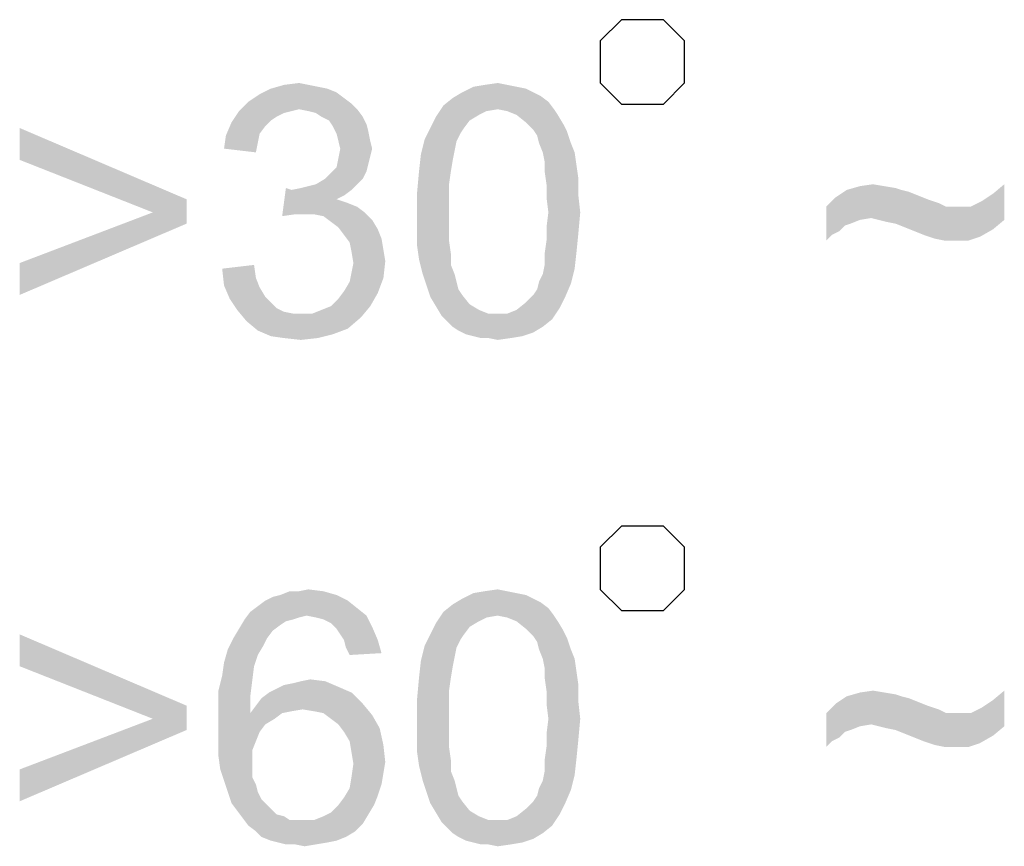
# Model space of a CAD drawing. Extents: x 0 to 1189, y 0 to 841.
# Tile 100 of 125: x 1150 to 1159, y 46 to 53. Entities that reach past the tile are written whole.
import ezdxf

# ---------------------------------------------------------------- set-up
doc = ezdxf.new("R2010")
doc.units = 0
doc.header["$LTSCALE"] = 65.395
doc.header["$MEASUREMENT"] = 0
doc.layers.get('0').update_dxf_attribs({"linetype": 'CONTINUOUS'})

msp = doc.modelspace()

# ---------------------------------------------------------------- linework, layer by layer
at = {"linetype": 'Continuous'}
for points in [[(1155.009, 53.03333), (1155.009, 52.65), (1155.20066, 52.45834), (1155.58398, 52.45834), (1155.77564, 52.65), (1155.77564, 53.03333), (1155.58398, 53.225), (1155.20066, 53.225), (1155.009, 53.03333)], [(1155.009, 48.43333), (1155.009, 48.05), (1155.20066, 47.85834), (1155.58398, 47.85834), (1155.77564, 48.05), (1155.77564, 48.43333), (1155.58398, 48.625), (1155.20066, 48.625), (1155.009, 48.43333)]]:
    msp.add_lwpolyline(points, dxfattribs=at)
for points in [[(1152.35657, 52.63296), (1152.44176, 52.61593), (1152.01583, 52.59889)], [(1152.35657, 52.63296), (1152.01583, 52.59889), (1152.13509, 52.63296)], [(1152.01583, 52.59889), (1152.44176, 52.61593), (1152.52694, 52.59889)], [(1152.13509, 52.63296), (1152.27139, 52.65), (1152.35657, 52.63296)], [(1154.24769, 52.61593), (1154.33287, 52.59889), (1153.75361, 52.56481)], [(1154.24769, 52.61593), (1153.75361, 52.56481), (1153.85583, 52.61593)], [(1154.1625, 52.63296), (1153.85583, 52.61593), (1153.95806, 52.63296)], [(1153.85583, 52.61593), (1154.1625, 52.63296), (1154.24769, 52.61593)], [(1153.95806, 52.63296), (1154.07731, 52.65), (1154.1625, 52.63296)], [(1152.68028, 52.5137), (1151.81139, 52.47963), (1151.91361, 52.54778)], [(1152.52694, 52.59889), (1152.61213, 52.56481), (1151.91361, 52.54778)], [(1152.52694, 52.59889), (1151.91361, 52.54778), (1152.01583, 52.59889)], [(1151.91361, 52.54778), (1152.61213, 52.56481), (1152.68028, 52.5137)], [(1154.40102, 52.56481), (1154.46917, 52.53074), (1153.66843, 52.5137)], [(1154.40102, 52.56481), (1153.66843, 52.5137), (1153.75361, 52.56481)], [(1153.66843, 52.5137), (1154.46917, 52.53074), (1154.53731, 52.47963)], [(1153.75361, 52.56481), (1154.33287, 52.59889), (1154.40102, 52.56481)], [(1152.74843, 52.46259), (1151.7262, 52.39444), (1151.81139, 52.47963)], [(1152.74843, 52.46259), (1152.27139, 52.41148), (1151.7262, 52.39444)], [(1151.81139, 52.47963), (1152.68028, 52.5137), (1152.74843, 52.46259)], [(1152.27139, 52.41148), (1152.74843, 52.46259), (1152.79954, 52.41148)], [(1154.07731, 52.41148), (1153.51509, 52.34333), (1153.58324, 52.44556)], [(1154.53731, 52.47963), (1153.58324, 52.44556), (1153.66843, 52.5137)], [(1154.07731, 52.41148), (1153.58324, 52.44556), (1154.53731, 52.47963)], [(1154.07731, 52.41148), (1154.53731, 52.47963), (1154.58843, 52.41148)], [(1152.20324, 52.39444), (1152.13509, 52.37741), (1151.65806, 52.29222)], [(1152.20324, 52.39444), (1151.65806, 52.29222), (1151.7262, 52.39444)], [(1152.13509, 52.37741), (1152.06694, 52.34333), (1151.65806, 52.29222)], [(1151.7262, 52.39444), (1152.27139, 52.41148), (1152.20324, 52.39444)], [(1152.79954, 52.41148), (1152.35657, 52.39444), (1152.27139, 52.41148)], [(1152.42472, 52.37741), (1152.35657, 52.39444), (1152.79954, 52.41148)], [(1152.47583, 52.34333), (1152.42472, 52.37741), (1152.79954, 52.41148)], [(1152.47583, 52.34333), (1152.79954, 52.41148), (1152.85065, 52.34333)], [(1154.07731, 52.41148), (1153.97509, 52.39444), (1153.51509, 52.34333)], [(1153.97509, 52.39444), (1153.90694, 52.36037), (1153.51509, 52.34333)], [(1153.51509, 52.34333), (1153.90694, 52.36037), (1153.82176, 52.30926)], [(1154.58843, 52.41148), (1154.1625, 52.39444), (1154.07731, 52.41148)], [(1154.24769, 52.36037), (1154.1625, 52.39444), (1154.58843, 52.41148)], [(1154.24769, 52.36037), (1154.58843, 52.41148), (1154.6225, 52.36037)], [(1154.6225, 52.36037), (1154.33287, 52.29222), (1154.24769, 52.36037)], [(1154.33287, 52.29222), (1154.6225, 52.36037), (1154.67361, 52.27519)], [(1151.96472, 52.25815), (1151.60694, 52.17296), (1151.65806, 52.29222)], [(1151.96472, 52.25815), (1151.91361, 52.19), (1151.60694, 52.17296)], [(1152.06694, 52.34333), (1152.01583, 52.30926), (1151.65806, 52.29222)], [(1151.65806, 52.29222), (1152.01583, 52.30926), (1151.96472, 52.25815)], [(1152.85065, 52.34333), (1152.54398, 52.30926), (1152.47583, 52.34333)], [(1152.54398, 52.30926), (1152.85065, 52.34333), (1152.88472, 52.27519)], [(1152.88472, 52.27519), (1152.57806, 52.25815), (1152.54398, 52.30926)], [(1152.57806, 52.25815), (1152.88472, 52.27519), (1152.90176, 52.20704)], [(1152.90176, 52.20704), (1152.61213, 52.19), (1152.57806, 52.25815)], [(1153.82176, 52.30926), (1153.46398, 52.24111), (1153.51509, 52.34333)], [(1153.46398, 52.24111), (1153.82176, 52.30926), (1153.77065, 52.24111)], [(1154.67361, 52.27519), (1154.40102, 52.22407), (1154.33287, 52.29222)], [(1154.40102, 52.22407), (1154.67361, 52.27519), (1154.70769, 52.20704)], [(1149.73287, 51.95148), (1149.73287, 52.24111), (1151.24917, 51.5937)], [(1151.89657, 52.10481), (1151.58991, 52.0537), (1151.60694, 52.17296)], [(1151.60694, 52.17296), (1151.91361, 52.19), (1151.89657, 52.10481)], [(1152.62917, 52.12185), (1152.61213, 52.19), (1152.90176, 52.20704)], [(1152.62917, 52.12185), (1152.90176, 52.20704), (1152.9188, 52.12185)], [(1153.77065, 52.24111), (1153.73657, 52.19), (1153.41287, 52.13889)], [(1153.77065, 52.24111), (1153.41287, 52.13889), (1153.46398, 52.24111)], [(1153.41287, 52.13889), (1153.73657, 52.19), (1153.7025, 52.12185)], [(1154.70769, 52.20704), (1154.43509, 52.17296), (1154.40102, 52.22407)], [(1154.45213, 52.10482), (1154.43509, 52.17296), (1154.70769, 52.20704)], [(1154.45213, 52.10482), (1154.70769, 52.20704), (1154.74176, 52.10482)], [(1151.58991, 52.0537), (1151.89657, 52.10481), (1151.87954, 52.01963)], [(1152.9188, 52.12185), (1152.6462, 52.0537), (1152.62917, 52.12185)], [(1152.6462, 52.0537), (1152.9188, 52.12185), (1152.93583, 52.0537)], [(1153.7025, 52.12185), (1153.3788, 52.00259), (1153.41287, 52.13889)], [(1153.7025, 52.12185), (1153.68546, 52.03667), (1153.3788, 52.00259)], [(1154.74176, 52.10482), (1154.4862, 52.01963), (1154.45213, 52.10482)], [(1154.4862, 52.01963), (1154.74176, 52.10482), (1154.77583, 52.01963)], [(1152.93583, 52.0537), (1152.9188, 51.98556), (1152.62917, 51.96852)], [(1152.93583, 52.0537), (1152.62917, 51.96852), (1152.6462, 52.0537)], [(1152.62917, 51.96852), (1152.9188, 51.98556), (1152.90176, 51.91741)], [(1153.66843, 51.95148), (1153.36176, 51.84926), (1153.3788, 52.00259)], [(1153.3788, 52.00259), (1153.68546, 52.03667), (1153.66843, 51.95148)], [(1154.77583, 52.01963), (1154.50324, 51.93444), (1154.4862, 52.01963)], [(1154.50324, 51.93444), (1154.77583, 52.01963), (1154.79287, 51.90037)], [(1151.24917, 51.5937), (1150.9425, 51.47444), (1149.73287, 51.95148)], [(1152.90176, 51.91741), (1152.61213, 51.88333), (1152.62917, 51.96852)], [(1152.61213, 51.88333), (1152.90176, 51.91741), (1152.88472, 51.84926)], [(1153.36176, 51.84926), (1153.66843, 51.95148), (1153.65139, 51.84926)], [(1154.79287, 51.90037), (1154.50324, 51.84926), (1154.50324, 51.93444)], [(1154.50324, 51.84926), (1154.79287, 51.90037), (1154.80991, 51.78111)], [(1152.50991, 51.78111), (1152.56102, 51.83222), (1152.88472, 51.84926)], [(1152.50991, 51.78111), (1152.88472, 51.84926), (1152.85065, 51.78111)], [(1152.88472, 51.84926), (1152.56102, 51.83222), (1152.61213, 51.88333)], [(1153.65139, 51.84926), (1153.63435, 51.73), (1153.34472, 51.66185)], [(1153.65139, 51.84926), (1153.34472, 51.66185), (1153.36176, 51.84926)], [(1154.80991, 51.78111), (1154.52028, 51.73), (1154.50324, 51.84926)], [(1152.20324, 51.67889), (1152.28843, 51.69593), (1152.79954, 51.73)], [(1152.20324, 51.67889), (1152.79954, 51.73), (1152.74843, 51.67889)], [(1152.28843, 51.69593), (1152.35657, 51.71296), (1152.79954, 51.73)], [(1152.79954, 51.73), (1152.35657, 51.71296), (1152.42472, 51.73)], [(1152.85065, 51.78111), (1152.42472, 51.73), (1152.50991, 51.78111)], [(1152.42472, 51.73), (1152.85065, 51.78111), (1152.79954, 51.73)], [(1153.34472, 51.66185), (1153.63435, 51.73), (1153.63435, 51.61074)], [(1154.52028, 51.73), (1154.80991, 51.78111), (1154.80991, 51.62778)], [(1154.80991, 51.62778), (1154.52028, 51.61074), (1154.52028, 51.73)], [(1157.3686, 51.71296), (1157.48786, 51.73), (1157.59008, 51.71296)], [(1158.57823, 51.64481), (1158.68045, 51.73), (1158.68045, 51.4063)], [(1152.20324, 51.67889), (1152.11806, 51.44037), (1152.15213, 51.69593)], [(1152.74843, 51.67889), (1152.68028, 51.62778), (1152.11806, 51.44037)], [(1152.20324, 51.67889), (1152.74843, 51.67889), (1152.11806, 51.44037)], [(1152.68028, 51.62778), (1152.61213, 51.5937), (1152.11806, 51.44037)], [(1153.63435, 51.61074), (1153.34472, 51.47444), (1153.34472, 51.66185)], [(1154.53731, 51.47444), (1154.52028, 51.61074), (1154.80991, 51.62778)], [(1154.53731, 51.47444), (1154.80991, 51.62778), (1154.82694, 51.47444)], [(1157.74341, 51.67889), (1157.81156, 51.66185), (1157.14712, 51.61074)], [(1157.74341, 51.67889), (1157.14712, 51.61074), (1157.24934, 51.67889)], [(1157.81156, 51.66185), (1157.89675, 51.62778), (1157.14712, 51.61074)], [(1157.14712, 51.61074), (1157.89675, 51.62778), (1157.98193, 51.5937)], [(1157.59008, 51.71296), (1157.6923, 51.69593), (1157.24934, 51.67889)], [(1157.59008, 51.71296), (1157.24934, 51.67889), (1157.3686, 51.71296)], [(1157.24934, 51.67889), (1157.6923, 51.69593), (1157.74341, 51.67889)], [(1158.68045, 51.4063), (1158.47601, 51.57667), (1158.57823, 51.64481)], [(1150.9425, 51.47444), (1151.24917, 51.5937), (1151.24917, 51.37222)], [(1152.61213, 51.5937), (1152.71435, 51.55963), (1152.11806, 51.44037)], [(1152.71435, 51.55963), (1152.23731, 51.45741), (1152.11806, 51.44037)], [(1152.71435, 51.55963), (1152.79954, 51.52556), (1152.23731, 51.45741)], [(1153.34472, 51.47444), (1153.63435, 51.61074), (1153.63435, 51.47444)], [(1157.98193, 51.5937), (1157.06193, 51.52556), (1157.14712, 51.61074)], [(1157.98193, 51.5937), (1158.03304, 51.57667), (1157.06193, 51.52556)], [(1158.03304, 51.57667), (1158.08415, 51.55963), (1157.06193, 51.52556)], [(1158.08415, 51.55963), (1158.11823, 51.54259), (1157.06193, 51.52556)], [(1157.06193, 51.52556), (1158.11823, 51.54259), (1158.1523, 51.52556)], [(1158.68045, 51.4063), (1158.37378, 51.52556), (1158.47601, 51.57667)], [(1151.24917, 51.37222), (1149.73287, 51.01444), (1150.9425, 51.47444)], [(1152.79954, 51.52556), (1152.86769, 51.47444), (1152.23731, 51.45741)], [(1152.3225, 51.45741), (1152.23731, 51.45741), (1152.86769, 51.47444)], [(1152.40769, 51.45741), (1152.3225, 51.45741), (1152.86769, 51.47444)], [(1152.49287, 51.44037), (1152.40769, 51.45741), (1152.86769, 51.47444)], [(1152.49287, 51.44037), (1152.86769, 51.47444), (1152.93583, 51.4063)], [(1153.63435, 51.47444), (1153.63435, 51.33815), (1153.34472, 51.32111)], [(1153.63435, 51.47444), (1153.34472, 51.32111), (1153.34472, 51.47444)], [(1154.82694, 51.47444), (1154.52028, 51.33815), (1154.53731, 51.47444)], [(1154.52028, 51.33815), (1154.82694, 51.47444), (1154.80991, 51.28704)], [(1157.06193, 51.52556), (1158.1523, 51.52556), (1157.47082, 51.42333)], [(1157.06193, 51.52556), (1157.47082, 51.42333), (1157.3686, 51.4063)], [(1157.06193, 51.52556), (1157.3686, 51.4063), (1157.2323, 51.35519)], [(1157.06193, 51.52556), (1157.2323, 51.35519), (1157.11304, 51.27)], [(1157.11304, 51.27), (1157.06193, 51.21889), (1157.06193, 51.52556)], [(1157.53897, 51.4063), (1157.47082, 51.42333), (1158.37378, 51.52556)], [(1158.27156, 51.52556), (1158.37378, 51.52556), (1157.47082, 51.42333)], [(1158.1523, 51.52556), (1158.27156, 51.52556), (1157.47082, 51.42333)], [(1158.68045, 51.4063), (1157.53897, 51.4063), (1158.37378, 51.52556)], [(1149.73287, 51.01444), (1151.24917, 51.37222), (1149.73287, 50.72481)], [(1152.93583, 51.4063), (1152.56102, 51.38926), (1152.49287, 51.44037)], [(1152.62917, 51.33815), (1152.56102, 51.38926), (1152.93583, 51.4063)], [(1152.62917, 51.33815), (1152.93583, 51.4063), (1152.98694, 51.32111)], [(1157.3686, 51.4063), (1157.28341, 51.37222), (1157.2323, 51.35519)], [(1158.68045, 51.4063), (1157.60712, 51.38926), (1157.53897, 51.4063)], [(1157.6923, 51.37222), (1157.60712, 51.38926), (1158.68045, 51.4063)], [(1157.77749, 51.33815), (1157.6923, 51.37222), (1158.68045, 51.4063)], [(1157.77749, 51.33815), (1158.68045, 51.4063), (1158.57823, 51.32111)], [(1152.98694, 51.32111), (1152.68028, 51.27), (1152.62917, 51.33815)], [(1152.68028, 51.27), (1152.98694, 51.32111), (1153.02102, 51.23593)], [(1153.02102, 51.23593), (1152.73139, 51.20185), (1152.68028, 51.27)], [(1153.34472, 51.32111), (1153.63435, 51.33815), (1153.63435, 51.21889)], [(1153.63435, 51.21889), (1153.34472, 51.16778), (1153.34472, 51.32111)], [(1154.80991, 51.28704), (1154.52028, 51.21889), (1154.52028, 51.33815)], [(1154.52028, 51.21889), (1154.80991, 51.28704), (1154.79287, 51.11667)], [(1157.2323, 51.35519), (1157.18119, 51.30407), (1157.11304, 51.27)], [(1158.57823, 51.32111), (1157.86267, 51.30407), (1157.77749, 51.33815)], [(1157.94786, 51.27), (1157.86267, 51.30407), (1158.57823, 51.32111)], [(1157.99897, 51.25296), (1157.94786, 51.27), (1158.57823, 51.32111)], [(1157.99897, 51.25296), (1158.57823, 51.32111), (1158.45897, 51.25296)], [(1152.73139, 51.20185), (1153.02102, 51.23593), (1153.03806, 51.1337)], [(1153.03806, 51.1337), (1152.74843, 51.11667), (1152.73139, 51.20185)], [(1153.34472, 51.16778), (1153.63435, 51.21889), (1153.65139, 51.09963)], [(1154.79287, 51.11667), (1154.50324, 51.09963), (1154.52028, 51.21889)], [(1158.45897, 51.25296), (1158.05008, 51.23593), (1157.99897, 51.25296)], [(1158.13526, 51.21889), (1158.05008, 51.23593), (1158.45897, 51.25296)], [(1158.23749, 51.21889), (1158.13526, 51.21889), (1158.45897, 51.25296)], [(1158.23749, 51.21889), (1158.45897, 51.25296), (1158.35675, 51.21889)], [(1152.74843, 51.11667), (1153.03806, 51.1337), (1153.05509, 51.03148)], [(1153.05509, 51.03148), (1152.76546, 51.01444), (1152.74843, 51.11667)], [(1153.65139, 51.09963), (1153.36176, 51.04852), (1153.34472, 51.16778)], [(1153.36176, 51.04852), (1153.65139, 51.09963), (1153.65139, 50.99741)], [(1154.50324, 50.99741), (1154.50324, 51.09963), (1154.79287, 51.11667)], [(1154.50324, 50.99741), (1154.79287, 51.11667), (1154.77583, 50.96333)], [(1152.74843, 50.92926), (1152.76546, 51.01444), (1153.05509, 51.03148)], [(1152.74843, 50.92926), (1153.05509, 51.03148), (1153.03806, 50.87815)], [(1153.65139, 50.99741), (1153.39583, 50.91222), (1153.36176, 51.04852)], [(1151.57287, 50.96333), (1151.8625, 50.99741), (1151.87954, 50.87815)], [(1151.87954, 50.87815), (1151.58991, 50.81), (1151.57287, 50.96333)], [(1153.03806, 50.87815), (1152.73139, 50.84407), (1152.74843, 50.92926)], [(1153.39583, 50.91222), (1153.65139, 50.99741), (1153.68546, 50.91222)], [(1153.68546, 50.91222), (1153.42991, 50.81), (1153.39583, 50.91222)], [(1153.68546, 50.91222), (1153.7025, 50.84407), (1153.42991, 50.81)], [(1154.45213, 50.84407), (1154.4862, 50.91222), (1154.77583, 50.96333)], [(1154.45213, 50.84407), (1154.77583, 50.96333), (1154.74176, 50.82704)], [(1154.77583, 50.96333), (1154.4862, 50.91222), (1154.50324, 50.99741)], [(1151.58991, 50.81), (1151.87954, 50.87815), (1151.91361, 50.79296)], [(1152.68028, 50.75889), (1152.73139, 50.84407), (1153.03806, 50.87815)], [(1152.68028, 50.75889), (1153.03806, 50.87815), (1152.98694, 50.74185)], [(1153.42991, 50.81), (1153.7025, 50.84407), (1153.71954, 50.77593)], [(1154.40102, 50.72481), (1154.43509, 50.77593), (1154.74176, 50.82704)], [(1154.40102, 50.72481), (1154.74176, 50.82704), (1154.69065, 50.70778)], [(1154.74176, 50.82704), (1154.43509, 50.77593), (1154.45213, 50.84407)], [(1151.91361, 50.79296), (1151.64102, 50.69074), (1151.58991, 50.81)], [(1151.91361, 50.79296), (1151.96472, 50.70778), (1151.64102, 50.69074)], [(1152.56102, 50.62259), (1152.62917, 50.69074), (1152.98694, 50.74185)], [(1152.56102, 50.62259), (1152.98694, 50.74185), (1152.9188, 50.62259)], [(1152.98694, 50.74185), (1152.62917, 50.69074), (1152.68028, 50.75889)], [(1153.71954, 50.77593), (1153.46398, 50.70778), (1153.42991, 50.81)], [(1153.71954, 50.77593), (1153.75361, 50.72481), (1153.46398, 50.70778)], [(1151.64102, 50.69074), (1151.96472, 50.70778), (1152.01583, 50.65667)], [(1152.01583, 50.65667), (1151.70917, 50.58852), (1151.64102, 50.69074)], [(1152.01583, 50.65667), (1152.06694, 50.60556), (1151.70917, 50.58852)], [(1153.46398, 50.70778), (1153.75361, 50.72481), (1153.82176, 50.63963)], [(1153.82176, 50.63963), (1153.51509, 50.62259), (1153.46398, 50.70778)], [(1154.63954, 50.60556), (1154.24769, 50.58852), (1154.33287, 50.65667)], [(1154.69065, 50.70778), (1154.33287, 50.65667), (1154.40102, 50.72481)], [(1154.33287, 50.65667), (1154.69065, 50.70778), (1154.63954, 50.60556)], [(1151.70917, 50.58852), (1152.06694, 50.60556), (1152.13509, 50.57148)], [(1152.13509, 50.57148), (1151.79435, 50.4863), (1151.70917, 50.58852)], [(1152.13509, 50.57148), (1152.22028, 50.55444), (1151.79435, 50.4863)], [(1152.39065, 50.55444), (1152.83361, 50.52037), (1151.79435, 50.4863)], [(1152.28843, 50.55444), (1152.39065, 50.55444), (1151.79435, 50.4863)], [(1152.22028, 50.55444), (1152.28843, 50.55444), (1151.79435, 50.4863)], [(1152.39065, 50.55444), (1152.47583, 50.58852), (1152.9188, 50.62259)], [(1152.39065, 50.55444), (1152.9188, 50.62259), (1152.83361, 50.52037)], [(1152.9188, 50.62259), (1152.47583, 50.58852), (1152.56102, 50.62259)], [(1153.51509, 50.62259), (1153.82176, 50.63963), (1153.90694, 50.58852)], [(1153.90694, 50.58852), (1153.5662, 50.53741), (1153.51509, 50.62259)], [(1153.90694, 50.58852), (1153.99213, 50.55444), (1153.5662, 50.53741)], [(1154.07731, 50.55444), (1154.1625, 50.55444), (1153.5662, 50.53741)], [(1153.99213, 50.55444), (1154.07731, 50.55444), (1153.5662, 50.53741)], [(1154.57139, 50.50333), (1153.5662, 50.53741), (1154.1625, 50.55444)], [(1154.1625, 50.55444), (1154.24769, 50.58852), (1154.63954, 50.60556)], [(1154.1625, 50.55444), (1154.63954, 50.60556), (1154.57139, 50.50333)], [(1151.79435, 50.4863), (1152.83361, 50.52037), (1152.71435, 50.41815)], [(1152.71435, 50.41815), (1151.89657, 50.40111), (1151.79435, 50.4863)], [(1154.57139, 50.50333), (1153.61731, 50.4863), (1153.5662, 50.53741)], [(1153.66843, 50.43518), (1153.61731, 50.4863), (1154.57139, 50.50333)], [(1153.66843, 50.43518), (1154.57139, 50.50333), (1154.4862, 50.43518)], [(1151.89657, 50.40111), (1152.71435, 50.41815), (1152.57806, 50.36704)], [(1152.57806, 50.36704), (1152.01583, 50.35), (1151.89657, 50.40111)], [(1154.4862, 50.43518), (1153.71954, 50.40111), (1153.66843, 50.43518)], [(1153.71954, 50.40111), (1154.4862, 50.43518), (1154.40102, 50.38407)], [(1154.40102, 50.38407), (1153.78769, 50.36704), (1153.71954, 50.40111)], [(1153.85583, 50.35), (1153.78769, 50.36704), (1154.40102, 50.38407)], [(1153.85583, 50.35), (1154.40102, 50.38407), (1154.2988, 50.35)], [(1152.13509, 50.33296), (1152.01583, 50.35), (1152.57806, 50.36704)], [(1152.13509, 50.33296), (1152.57806, 50.36704), (1152.44176, 50.33296)], [(1152.44176, 50.33296), (1152.28843, 50.31593), (1152.13509, 50.33296)], [(1154.2988, 50.35), (1153.92398, 50.33296), (1153.85583, 50.35)], [(1153.99213, 50.33296), (1153.92398, 50.33296), (1154.2988, 50.35)], [(1153.99213, 50.33296), (1154.2988, 50.35), (1154.19657, 50.33296)], [(1154.19657, 50.33296), (1154.07731, 50.31593), (1153.99213, 50.33296)], [(1152.27139, 48.03296), (1152.35657, 48.05), (1152.49287, 48.03296)], [(1153.95806, 48.03296), (1154.07731, 48.05), (1154.1625, 48.03296)], [(1151.96472, 47.94778), (1152.03287, 47.98185), (1152.61213, 47.99889)], [(1151.96472, 47.94778), (1152.61213, 47.99889), (1152.71435, 47.94778)], [(1152.61213, 47.99889), (1152.03287, 47.98185), (1152.10102, 47.99889)], [(1152.27139, 48.03296), (1152.49287, 48.03296), (1152.10102, 47.99889)], [(1152.27139, 48.03296), (1152.10102, 47.99889), (1152.1862, 48.03296)], [(1152.10102, 47.99889), (1152.49287, 48.03296), (1152.61213, 47.99889)], [(1154.40102, 47.96481), (1154.46917, 47.93074), (1153.66843, 47.9137)], [(1154.40102, 47.96481), (1153.66843, 47.9137), (1153.75361, 47.96481)], [(1154.24769, 48.01593), (1154.33287, 47.99889), (1153.75361, 47.96481)], [(1154.24769, 48.01593), (1153.75361, 47.96481), (1153.85583, 48.01593)], [(1153.75361, 47.96481), (1154.33287, 47.99889), (1154.40102, 47.96481)], [(1154.1625, 48.03296), (1153.85583, 48.01593), (1153.95806, 48.03296)], [(1153.85583, 48.01593), (1154.1625, 48.03296), (1154.24769, 48.01593)], [(1152.79954, 47.87963), (1151.82843, 47.84556), (1151.89657, 47.89667)], [(1152.33954, 47.81148), (1151.82843, 47.84556), (1152.79954, 47.87963)], [(1152.71435, 47.94778), (1151.89657, 47.89667), (1151.96472, 47.94778)], [(1151.89657, 47.89667), (1152.71435, 47.94778), (1152.79954, 47.87963)], [(1152.33954, 47.81148), (1152.79954, 47.87963), (1152.88472, 47.81148)], [(1154.53731, 47.87963), (1153.58324, 47.84556), (1153.66843, 47.9137)], [(1154.07731, 47.81148), (1153.58324, 47.84556), (1154.53731, 47.87963)], [(1153.66843, 47.9137), (1154.46917, 47.93074), (1154.53731, 47.87963)], [(1154.07731, 47.81148), (1154.53731, 47.87963), (1154.58843, 47.81148)], [(1152.33954, 47.81148), (1151.77731, 47.77741), (1151.82843, 47.84556)], [(1152.33954, 47.81148), (1152.27139, 47.79444), (1151.77731, 47.77741)], [(1151.77731, 47.77741), (1152.27139, 47.79444), (1152.22028, 47.77741)], [(1152.88472, 47.81148), (1152.42472, 47.79444), (1152.33954, 47.81148)], [(1152.49287, 47.77741), (1152.42472, 47.79444), (1152.88472, 47.81148)], [(1152.56102, 47.74333), (1152.49287, 47.77741), (1152.88472, 47.81148)], [(1152.56102, 47.74333), (1152.88472, 47.81148), (1152.93583, 47.70926)], [(1154.07731, 47.81148), (1153.51509, 47.74333), (1153.58324, 47.84556)], [(1154.07731, 47.81148), (1153.97509, 47.79444), (1153.51509, 47.74333)], [(1153.97509, 47.79444), (1153.90694, 47.76037), (1153.51509, 47.74333)], [(1154.58843, 47.81148), (1154.1625, 47.79444), (1154.07731, 47.81148)], [(1154.24769, 47.76037), (1154.1625, 47.79444), (1154.58843, 47.81148)], [(1154.24769, 47.76037), (1154.58843, 47.81148), (1154.6225, 47.76037)], [(1152.03287, 47.67519), (1151.67509, 47.60704), (1151.7262, 47.69222)], [(1152.22028, 47.77741), (1152.15213, 47.76037), (1151.7262, 47.69222)], [(1152.22028, 47.77741), (1151.7262, 47.69222), (1151.77731, 47.77741)], [(1152.15213, 47.76037), (1152.10102, 47.7263), (1151.7262, 47.69222)], [(1151.7262, 47.69222), (1152.10102, 47.7263), (1152.03287, 47.67519)], [(1152.93583, 47.70926), (1152.61213, 47.69222), (1152.56102, 47.74333)], [(1152.6462, 47.64111), (1152.61213, 47.69222), (1152.93583, 47.70926)], [(1152.68028, 47.59), (1152.6462, 47.64111), (1152.93583, 47.70926)], [(1152.68028, 47.59), (1152.93583, 47.70926), (1152.98694, 47.59)], [(1153.82176, 47.70926), (1153.46398, 47.64111), (1153.51509, 47.74333)], [(1153.46398, 47.64111), (1153.82176, 47.70926), (1153.77065, 47.64111)], [(1153.51509, 47.74333), (1153.90694, 47.76037), (1153.82176, 47.70926)], [(1154.6225, 47.76037), (1154.33287, 47.69222), (1154.24769, 47.76037)], [(1154.33287, 47.69222), (1154.6225, 47.76037), (1154.67361, 47.67519)], [(1154.67361, 47.67519), (1154.40102, 47.62407), (1154.33287, 47.69222)], [(1149.73287, 47.35148), (1149.73287, 47.64111), (1151.24917, 46.9937)], [(1151.98176, 47.60704), (1151.94769, 47.53889), (1151.62398, 47.50481)], [(1151.98176, 47.60704), (1151.62398, 47.50481), (1151.67509, 47.60704)], [(1151.67509, 47.60704), (1152.03287, 47.67519), (1151.98176, 47.60704)], [(1153.77065, 47.64111), (1153.73657, 47.59), (1153.41287, 47.53889)], [(1153.77065, 47.64111), (1153.41287, 47.53889), (1153.46398, 47.64111)], [(1154.40102, 47.62407), (1154.67361, 47.67519), (1154.70769, 47.60704)], [(1154.70769, 47.60704), (1154.43509, 47.57296), (1154.40102, 47.62407)], [(1154.45213, 47.50482), (1154.43509, 47.57296), (1154.70769, 47.60704)], [(1154.45213, 47.50482), (1154.70769, 47.60704), (1154.74176, 47.50482)], [(1151.62398, 47.50481), (1151.94769, 47.53889), (1151.89657, 47.4537)], [(1152.98694, 47.59), (1152.69731, 47.52185), (1152.68028, 47.59)], [(1152.69731, 47.52185), (1152.98694, 47.59), (1153.02102, 47.47074)], [(1153.02102, 47.47074), (1152.73139, 47.4537), (1152.69731, 47.52185)], [(1153.7025, 47.52185), (1153.3788, 47.40259), (1153.41287, 47.53889)], [(1153.7025, 47.52185), (1153.68546, 47.43667), (1153.3788, 47.40259)], [(1153.41287, 47.53889), (1153.73657, 47.59), (1153.7025, 47.52185)], [(1151.89657, 47.4537), (1151.58991, 47.38556), (1151.62398, 47.50481)], [(1151.58991, 47.38556), (1151.89657, 47.4537), (1151.8625, 47.35148)], [(1153.3788, 47.40259), (1153.68546, 47.43667), (1153.66843, 47.35148)], [(1154.74176, 47.50482), (1154.4862, 47.41963), (1154.45213, 47.50482)], [(1154.4862, 47.41963), (1154.74176, 47.50482), (1154.77583, 47.41963)], [(1151.24917, 46.9937), (1150.9425, 46.87444), (1149.73287, 47.35148)], [(1151.8625, 47.35148), (1151.57287, 47.2663), (1151.58991, 47.38556)], [(1151.57287, 47.2663), (1151.8625, 47.35148), (1151.84546, 47.21518)], [(1153.66843, 47.35148), (1153.36176, 47.24926), (1153.3788, 47.40259)], [(1153.36176, 47.24926), (1153.66843, 47.35148), (1153.65139, 47.24926)], [(1154.77583, 47.41963), (1154.50324, 47.33444), (1154.4862, 47.41963)], [(1154.50324, 47.33444), (1154.77583, 47.41963), (1154.79287, 47.30037)], [(1154.79287, 47.30037), (1154.50324, 47.24926), (1154.50324, 47.33444)], [(1151.84546, 47.21518), (1151.5388, 47.13), (1151.57287, 47.2663)], [(1153.65139, 47.24926), (1153.63435, 47.13), (1153.34472, 47.06185)], [(1153.65139, 47.24926), (1153.34472, 47.06185), (1153.36176, 47.24926)], [(1154.50324, 47.24926), (1154.79287, 47.30037), (1154.80991, 47.18111)], [(1154.80991, 47.18111), (1154.52028, 47.13), (1154.50324, 47.24926)], [(1151.5388, 47.13), (1151.84546, 47.21518), (1151.82843, 47.07889)], [(1151.9988, 47.11296), (1152.06694, 47.14704), (1152.62917, 47.16407)], [(1151.9988, 47.11296), (1152.62917, 47.16407), (1152.74843, 47.11296)], [(1152.62917, 47.16407), (1152.06694, 47.14704), (1152.13509, 47.18111)], [(1152.13509, 47.18111), (1152.22028, 47.19815), (1152.50991, 47.21518)], [(1152.13509, 47.18111), (1152.50991, 47.21518), (1152.62917, 47.16407)], [(1152.50991, 47.21518), (1152.22028, 47.19815), (1152.28843, 47.21518)], [(1152.28843, 47.21518), (1152.37361, 47.23222), (1152.50991, 47.21518)], [(1154.52028, 47.13), (1154.80991, 47.18111), (1154.80991, 47.02778)], [(1151.82843, 47.07889), (1151.5388, 46.97667), (1151.5388, 47.13)], [(1151.5388, 46.97667), (1151.82843, 47.07889), (1151.82843, 46.92556)], [(1152.74843, 47.11296), (1151.93065, 47.06185), (1151.9988, 47.11296)], [(1151.93065, 47.06185), (1152.74843, 47.11296), (1152.85065, 47.01074)], [(1153.34472, 47.06185), (1153.63435, 47.13), (1153.63435, 47.01074)], [(1154.80991, 47.02778), (1154.52028, 47.01074), (1154.52028, 47.13)], [(1157.74341, 47.07889), (1157.81156, 47.06185), (1157.14712, 47.01074)], [(1157.74341, 47.07889), (1157.14712, 47.01074), (1157.24934, 47.07889)], [(1157.59008, 47.11296), (1157.6923, 47.09593), (1157.24934, 47.07889)], [(1157.59008, 47.11296), (1157.24934, 47.07889), (1157.3686, 47.11296)], [(1157.24934, 47.07889), (1157.6923, 47.09593), (1157.74341, 47.07889)], [(1157.3686, 47.11296), (1157.48786, 47.13), (1157.59008, 47.11296)], [(1158.57823, 47.04481), (1158.68045, 47.13), (1158.68045, 46.8063)], [(1150.9425, 46.87444), (1151.24917, 46.9937), (1151.24917, 46.77222)], [(1151.82843, 46.92556), (1151.5388, 46.82333), (1151.5388, 46.97667)], [(1152.30546, 46.95963), (1151.82843, 46.92556), (1151.87954, 46.9937)], [(1152.85065, 47.01074), (1151.87954, 46.9937), (1151.93065, 47.06185)], [(1152.30546, 46.95963), (1151.87954, 46.9937), (1152.85065, 47.01074)], [(1152.40769, 46.94259), (1152.30546, 46.95963), (1152.85065, 47.01074)], [(1152.49287, 46.92556), (1152.40769, 46.94259), (1152.85065, 47.01074)], [(1152.49287, 46.92556), (1152.85065, 47.01074), (1152.93583, 46.90852)], [(1153.63435, 47.01074), (1153.34472, 46.87444), (1153.34472, 47.06185)], [(1153.34472, 46.87444), (1153.63435, 47.01074), (1153.63435, 46.87444)], [(1154.53731, 46.87444), (1154.52028, 47.01074), (1154.80991, 47.02778)], [(1154.53731, 46.87444), (1154.80991, 47.02778), (1154.82694, 46.87444)], [(1157.98193, 46.9937), (1157.06193, 46.92556), (1157.14712, 47.01074)], [(1157.98193, 46.9937), (1158.03304, 46.97667), (1157.06193, 46.92556)], [(1158.03304, 46.97667), (1158.08415, 46.95963), (1157.06193, 46.92556)], [(1157.81156, 47.06185), (1157.89675, 47.02778), (1157.14712, 47.01074)], [(1157.14712, 47.01074), (1157.89675, 47.02778), (1157.98193, 46.9937)], [(1158.68045, 46.8063), (1158.37378, 46.92556), (1158.47601, 46.97667)], [(1158.68045, 46.8063), (1158.47601, 46.97667), (1158.57823, 47.04481)], [(1152.11806, 46.92556), (1152.04991, 46.87444), (1151.5388, 46.82333)], [(1151.82843, 46.92556), (1152.11806, 46.92556), (1151.5388, 46.82333)], [(1152.30546, 46.95963), (1152.20324, 46.94259), (1151.82843, 46.92556)], [(1151.82843, 46.92556), (1152.20324, 46.94259), (1152.11806, 46.92556)], [(1152.93583, 46.90852), (1152.56102, 46.87444), (1152.49287, 46.92556)], [(1152.62917, 46.82333), (1152.56102, 46.87444), (1152.93583, 46.90852)], [(1152.62917, 46.82333), (1152.93583, 46.90852), (1153.00398, 46.78926)], [(1158.08415, 46.95963), (1158.11823, 46.94259), (1157.06193, 46.92556)], [(1157.06193, 46.92556), (1158.11823, 46.94259), (1158.1523, 46.92556)], [(1157.06193, 46.92556), (1158.1523, 46.92556), (1157.47082, 46.82333)], [(1157.06193, 46.92556), (1157.47082, 46.82333), (1157.3686, 46.8063)], [(1157.06193, 46.92556), (1157.3686, 46.8063), (1157.2323, 46.75519)], [(1157.06193, 46.92556), (1157.2323, 46.75519), (1157.11304, 46.67)], [(1157.11304, 46.67), (1157.06193, 46.61889), (1157.06193, 46.92556)], [(1157.53897, 46.8063), (1157.47082, 46.82333), (1158.37378, 46.92556)], [(1158.27156, 46.92556), (1158.37378, 46.92556), (1157.47082, 46.82333)], [(1158.1523, 46.92556), (1158.27156, 46.92556), (1157.47082, 46.82333)], [(1158.68045, 46.8063), (1157.53897, 46.8063), (1158.37378, 46.92556)], [(1151.24917, 46.77222), (1149.73287, 46.41444), (1150.9425, 46.87444)], [(1151.5388, 46.82333), (1152.04991, 46.87444), (1151.96472, 46.82333)], [(1151.96472, 46.82333), (1151.91361, 46.75519), (1151.5388, 46.67)], [(1151.96472, 46.82333), (1151.5388, 46.67), (1151.5388, 46.82333)], [(1153.00398, 46.78926), (1152.68028, 46.75519), (1152.62917, 46.82333)], [(1153.63435, 46.87444), (1153.63435, 46.73815), (1153.34472, 46.72111)], [(1153.63435, 46.87444), (1153.34472, 46.72111), (1153.34472, 46.87444)], [(1154.82694, 46.87444), (1154.52028, 46.73815), (1154.53731, 46.87444)], [(1154.52028, 46.73815), (1154.82694, 46.87444), (1154.80991, 46.68704)], [(1157.3686, 46.8063), (1157.28341, 46.77222), (1157.2323, 46.75519)], [(1158.68045, 46.8063), (1157.60712, 46.78926), (1157.53897, 46.8063)], [(1157.6923, 46.77222), (1157.60712, 46.78926), (1158.68045, 46.8063)], [(1157.77749, 46.73815), (1157.6923, 46.77222), (1158.68045, 46.8063)], [(1157.77749, 46.73815), (1158.68045, 46.8063), (1158.57823, 46.72111)], [(1149.73287, 46.41444), (1151.24917, 46.77222), (1149.73287, 46.12481)], [(1151.5388, 46.67), (1151.91361, 46.75519), (1151.87954, 46.67)], [(1152.73139, 46.67), (1152.68028, 46.75519), (1153.00398, 46.78926)], [(1152.73139, 46.67), (1153.00398, 46.78926), (1153.03806, 46.63593)], [(1153.34472, 46.72111), (1153.63435, 46.73815), (1153.63435, 46.61889)], [(1153.63435, 46.61889), (1153.34472, 46.56778), (1153.34472, 46.72111)], [(1154.80991, 46.68704), (1154.52028, 46.61889), (1154.52028, 46.73815)], [(1157.2323, 46.75519), (1157.18119, 46.70407), (1157.11304, 46.67)], [(1158.57823, 46.72111), (1157.86267, 46.70407), (1157.77749, 46.73815)], [(1157.94786, 46.67), (1157.86267, 46.70407), (1158.57823, 46.72111)], [(1157.99897, 46.65296), (1157.94786, 46.67), (1158.57823, 46.72111)], [(1157.99897, 46.65296), (1158.57823, 46.72111), (1158.45897, 46.65296)], [(1151.87954, 46.67), (1151.84546, 46.58481), (1151.5388, 46.5337)], [(1151.87954, 46.67), (1151.5388, 46.5337), (1151.5388, 46.67)], [(1153.03806, 46.63593), (1152.74843, 46.56778), (1152.73139, 46.67)], [(1152.74843, 46.56778), (1153.03806, 46.63593), (1153.05509, 46.48259)], [(1153.34472, 46.56778), (1153.63435, 46.61889), (1153.65139, 46.49963)], [(1154.79287, 46.51667), (1154.50324, 46.49963), (1154.52028, 46.61889)], [(1154.52028, 46.61889), (1154.80991, 46.68704), (1154.79287, 46.51667)], [(1158.45897, 46.65296), (1158.05008, 46.63593), (1157.99897, 46.65296)], [(1158.13526, 46.61889), (1158.05008, 46.63593), (1158.45897, 46.65296)], [(1158.23749, 46.61889), (1158.13526, 46.61889), (1158.45897, 46.65296)], [(1158.23749, 46.61889), (1158.45897, 46.65296), (1158.35675, 46.61889)], [(1151.5388, 46.5337), (1151.84546, 46.58481), (1151.84546, 46.48259)], [(1151.84546, 46.48259), (1151.55583, 46.41445), (1151.5388, 46.5337)], [(1153.05509, 46.48259), (1152.76546, 46.46556), (1152.74843, 46.56778)], [(1153.65139, 46.49963), (1153.36176, 46.44852), (1153.34472, 46.56778)], [(1151.55583, 46.41445), (1151.84546, 46.48259), (1151.84546, 46.41445)], [(1153.03806, 46.38037), (1152.74843, 46.3463), (1152.76546, 46.46556)], [(1152.76546, 46.46556), (1153.05509, 46.48259), (1153.03806, 46.38037)], [(1153.36176, 46.44852), (1153.65139, 46.49963), (1153.65139, 46.39741)], [(1153.65139, 46.39741), (1153.39583, 46.31222), (1153.36176, 46.44852)], [(1154.50324, 46.39741), (1154.50324, 46.49963), (1154.79287, 46.51667)], [(1154.50324, 46.39741), (1154.79287, 46.51667), (1154.77583, 46.36333)], [(1151.84546, 46.41445), (1151.58991, 46.31222), (1151.55583, 46.41445)], [(1151.84546, 46.41445), (1151.84546, 46.3463), (1151.58991, 46.31222)], [(1152.74843, 46.3463), (1153.03806, 46.38037), (1153.02102, 46.27815)], [(1153.39583, 46.31222), (1153.65139, 46.39741), (1153.68546, 46.31222)], [(1154.45213, 46.24407), (1154.4862, 46.31222), (1154.77583, 46.36333)], [(1154.45213, 46.24407), (1154.77583, 46.36333), (1154.74176, 46.22704)], [(1154.77583, 46.36333), (1154.4862, 46.31222), (1154.50324, 46.39741)], [(1151.58991, 46.31222), (1151.84546, 46.3463), (1151.87954, 46.27815)], [(1151.87954, 46.27815), (1151.62398, 46.21), (1151.58991, 46.31222)], [(1151.62398, 46.21), (1151.87954, 46.27815), (1151.89657, 46.21)], [(1153.02102, 46.27815), (1152.73139, 46.24407), (1152.74843, 46.3463)], [(1152.73139, 46.24407), (1153.02102, 46.27815), (1152.98694, 46.17593)], [(1153.68546, 46.31222), (1153.42991, 46.21), (1153.39583, 46.31222)], [(1153.68546, 46.31222), (1153.7025, 46.24407), (1153.42991, 46.21)], [(1151.89657, 46.21), (1151.65806, 46.10778), (1151.62398, 46.21)], [(1151.89657, 46.21), (1151.93065, 46.14185), (1151.65806, 46.10778)], [(1152.62917, 46.09074), (1152.68028, 46.15889), (1152.98694, 46.17593)], [(1152.62917, 46.09074), (1152.98694, 46.17593), (1152.95287, 46.09074)], [(1152.98694, 46.17593), (1152.68028, 46.15889), (1152.73139, 46.24407)], [(1153.42991, 46.21), (1153.7025, 46.24407), (1153.71954, 46.17593)], [(1153.71954, 46.17593), (1153.46398, 46.10778), (1153.42991, 46.21)], [(1153.71954, 46.17593), (1153.75361, 46.12481), (1153.46398, 46.10778)], [(1154.40102, 46.12481), (1154.43509, 46.17593), (1154.74176, 46.22704)], [(1154.40102, 46.12481), (1154.74176, 46.22704), (1154.69065, 46.10778)], [(1154.74176, 46.22704), (1154.43509, 46.17593), (1154.45213, 46.24407)], [(1151.65806, 46.10778), (1151.93065, 46.14185), (1151.98176, 46.09074)], [(1151.98176, 46.09074), (1151.70917, 46.03963), (1151.65806, 46.10778)], [(1151.98176, 46.09074), (1152.01583, 46.05667), (1151.70917, 46.03963)], [(1152.95287, 46.09074), (1152.56102, 46.02259), (1152.62917, 46.09074)], [(1152.56102, 46.02259), (1152.95287, 46.09074), (1152.90176, 46.00556)], [(1153.46398, 46.10778), (1153.75361, 46.12481), (1153.82176, 46.03963)], [(1153.82176, 46.03963), (1153.51509, 46.02259), (1153.46398, 46.10778)], [(1154.69065, 46.10778), (1154.33287, 46.05667), (1154.40102, 46.12481)], [(1154.33287, 46.05667), (1154.69065, 46.10778), (1154.63954, 46.00556)], [(1151.70917, 46.03963), (1152.01583, 46.05667), (1152.06694, 46.00556)], [(1152.06694, 46.00556), (1151.76028, 45.97148), (1151.70917, 46.03963)], [(1152.06694, 46.00556), (1152.13509, 45.98852), (1151.76028, 45.97148)], [(1152.40769, 45.95444), (1152.49287, 45.98852), (1152.90176, 46.00556)], [(1152.40769, 45.95444), (1152.90176, 46.00556), (1152.85065, 45.92037)], [(1152.90176, 46.00556), (1152.49287, 45.98852), (1152.56102, 46.02259)], [(1153.51509, 46.02259), (1153.82176, 46.03963), (1153.90694, 45.98852)], [(1153.90694, 45.98852), (1153.5662, 45.93741), (1153.51509, 46.02259)], [(1154.1625, 45.95444), (1154.24769, 45.98852), (1154.63954, 46.00556)], [(1154.1625, 45.95444), (1154.63954, 46.00556), (1154.57139, 45.90333)], [(1154.63954, 46.00556), (1154.24769, 45.98852), (1154.33287, 46.05667)], [(1151.76028, 45.97148), (1152.13509, 45.98852), (1152.1862, 45.95444)], [(1152.1862, 45.95444), (1151.81139, 45.90333), (1151.76028, 45.97148)], [(1152.40769, 45.95444), (1152.85065, 45.92037), (1151.81139, 45.90333)], [(1152.30546, 45.95444), (1152.40769, 45.95444), (1151.81139, 45.90333)], [(1152.25435, 45.95444), (1152.30546, 45.95444), (1151.81139, 45.90333)], [(1152.1862, 45.95444), (1152.25435, 45.95444), (1151.81139, 45.90333)], [(1151.87954, 45.85222), (1151.81139, 45.90333), (1152.85065, 45.92037)], [(1151.87954, 45.85222), (1152.85065, 45.92037), (1152.7825, 45.85222)], [(1153.90694, 45.98852), (1153.99213, 45.95444), (1153.5662, 45.93741)], [(1154.07731, 45.95444), (1154.1625, 45.95444), (1153.5662, 45.93741)], [(1153.99213, 45.95444), (1154.07731, 45.95444), (1153.5662, 45.93741)], [(1154.57139, 45.90333), (1153.5662, 45.93741), (1154.1625, 45.95444)], [(1154.57139, 45.90333), (1153.61731, 45.8863), (1153.5662, 45.93741)], [(1153.66843, 45.83518), (1153.61731, 45.8863), (1154.57139, 45.90333)], [(1153.66843, 45.83518), (1154.57139, 45.90333), (1154.4862, 45.83518)], [(1152.7825, 45.85222), (1151.93065, 45.80111), (1151.87954, 45.85222)], [(1151.93065, 45.80111), (1152.7825, 45.85222), (1152.69731, 45.80111)], [(1154.4862, 45.83518), (1153.71954, 45.80111), (1153.66843, 45.83518)], [(1153.71954, 45.80111), (1154.4862, 45.83518), (1154.40102, 45.78407)], [(1152.69731, 45.80111), (1152.01583, 45.76704), (1151.93065, 45.80111)], [(1152.01583, 45.76704), (1152.69731, 45.80111), (1152.61213, 45.76704)], [(1152.61213, 45.76704), (1152.08398, 45.75), (1152.01583, 45.76704)], [(1152.08398, 45.75), (1152.61213, 45.76704), (1152.52694, 45.75)], [(1152.52694, 45.75), (1152.15213, 45.73296), (1152.08398, 45.75)], [(1152.23731, 45.73296), (1152.15213, 45.73296), (1152.52694, 45.75)], [(1152.23731, 45.73296), (1152.52694, 45.75), (1152.42472, 45.73296)], [(1152.42472, 45.73296), (1152.3225, 45.71593), (1152.23731, 45.73296)], [(1154.40102, 45.78407), (1153.78769, 45.76704), (1153.71954, 45.80111)], [(1153.85583, 45.75), (1153.78769, 45.76704), (1154.40102, 45.78407)], [(1153.85583, 45.75), (1154.40102, 45.78407), (1154.2988, 45.75)], [(1154.2988, 45.75), (1153.92398, 45.73296), (1153.85583, 45.75)], [(1153.99213, 45.73296), (1153.92398, 45.73296), (1154.2988, 45.75)], [(1153.99213, 45.73296), (1154.2988, 45.75), (1154.19657, 45.73296)], [(1154.19657, 45.73296), (1154.07731, 45.71593), (1153.99213, 45.73296)]]:
    msp.add_solid(points, dxfattribs=at)

doc.saveas('drawing.dxf')
